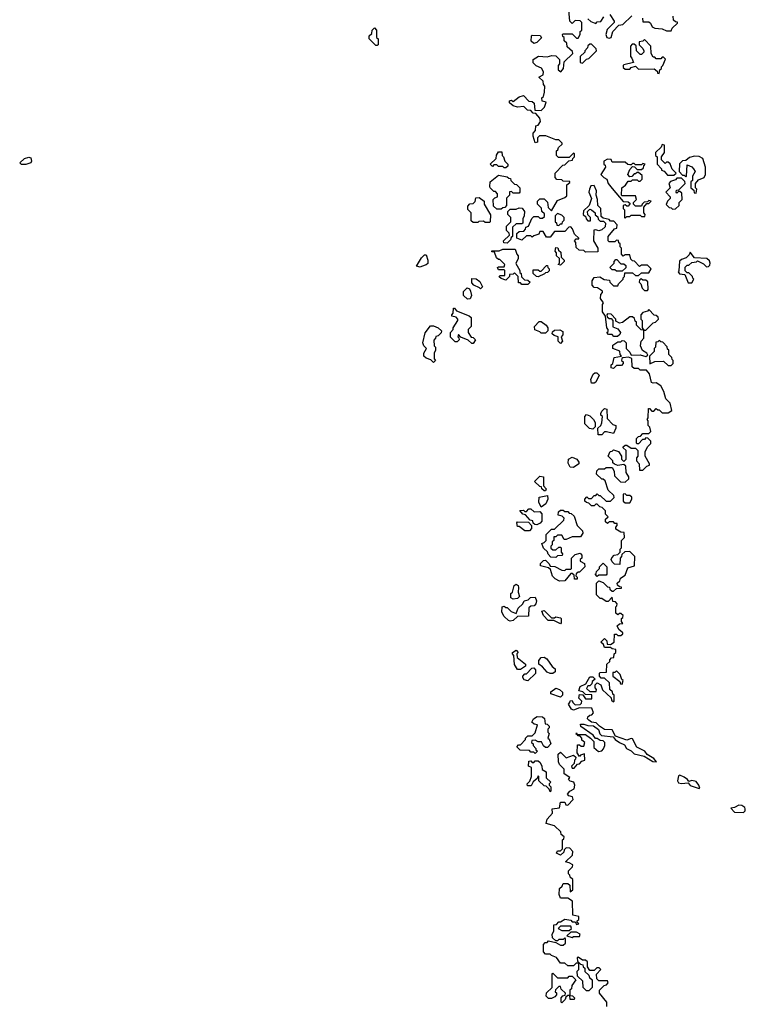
# Model space of a CAD drawing. Extents: x 2601477 to 2753313, y 449408 to 581029.
# Tile 77 of 203: x 2664292 to 2669208, y 489540 to 496215. Entities that reach past the tile are written whole.
import ezdxf

# ---------------------------------------------------------------- set-up
doc = ezdxf.new("R2010")
doc.units = 0

msp = doc.modelspace()

# ---------------------------------------------------------------- linework, layer by layer
at = {"layer": '0CON05XD'}
for points in [[(2668280, 494715), (2668280, 494745), (2668321.7, 494798.3), (2668338.3, 494801.7), (2668340, 494825), (2668318.3, 494848.3), (2668295, 494850), (2668285, 494860), (2668245, 494870), (2668231.7, 494881.7), (2668230, 494935), (2668210, 494955), (2668207.5, 494995), (2668197.5, 495025), (2668200, 495055), (2668185, 495090), (2668161.7, 495088.3), (2668153, 495067), (2668147.5, 495045), (2668167, 495003), (2668150, 494955), (2668111.7, 494918.3), (2668110, 494895), (2668128.3, 494878.3), (2668130, 494865), (2668141.7, 494851.7), (2668158.3, 494851.7), (2668160, 494875), (2668141.7, 494891.7), (2668140, 494915), (2668155, 494930), (2668167, 494927), (2668190, 494905), (2668191.7, 494891.7), (2668208.3, 494878.3), (2668211.7, 494861.7), (2668225, 494850), (2668248.3, 494848.3), (2668260, 494835), (2668258.3, 494811.7), (2668235, 494790), (2668215, 494782.5), (2668195, 494790), (2668182.5, 494787.5), (2668180, 494715), (2668210, 494665), (2668208.3, 494641.7), (2668125, 494640), (2668115, 494650), (2668081.7, 494651.7), (2668061.7, 494671.7), (2668060, 494705), (2668050, 494715), (2668061.7, 494728.3), (2668080, 494730), (2668080, 494735), (2668051.7, 494761.7), (2668038.3, 494798.3), (2668025, 494810), (2668011.7, 494808.3), (2667985, 494780), (2667915, 494780), (2667885, 494740), (2667861.7, 494741.7), (2667838.3, 494778.3), (2667815, 494780), (2667808.3, 494761.7), (2667775, 494750), (2667765, 494740), (2667755, 494750), (2667725, 494750), (2667695, 494720), (2667660, 494735), (2667660, 494765), (2667675, 494780), (2667708.3, 494781.7), (2667720, 494795), (2667721.7, 494808.3), (2667740, 494815), (2667761.7, 494868.3), (2667775, 494880), (2667805, 494880), (2667815, 494870), (2667835, 494870), (2667848.3, 494881.7), (2667848.3, 494898.3), (2667830, 494915), (2667828.3, 494938.3), (2667800, 494965), (2667800, 494985), (2667815, 495000), (2667845, 495000), (2667867, 494977), (2667871.7, 494941.7), (2667895, 494920), (2667935, 494990), (2667985, 495010), (2667998.3, 495021.7), (2668000, 495095), (2668018.3, 495111.7), (2668018.3, 495118.3), (2667975, 495120), (2667965, 495130), (2667931.7, 495131.7), (2667920, 495145), (2667920, 495175), (2667971.7, 495228.3), (2667985, 495230), (2668011.7, 495258.3), (2668038.3, 495261.7), (2668040, 495275), (2668050, 495285), (2668050, 495305), (2668045, 495310), (2668040, 495305), (2668015, 495280), (2667941.7, 495281.7), (2667930, 495295), (2667930, 495325), (2667938.3, 495331.7), (2667941.7, 495348.3), (2667968.3, 495371.7), (2667968.3, 495378.3), (2667945, 495400), (2667925, 495400), (2667857, 495427), (2667813, 495427), (2667800, 495415), (2667800, 495385), (2667785, 495380), (2667770, 495425), (2667770, 495445), (2667787, 495463), (2667790, 495495), (2667805, 495500), (2667820, 495525), (2667817, 495547), (2667788.3, 495578.3), (2667771.7, 495581.7), (2667755, 495600), (2667731.7, 495601.7), (2667707, 495627), (2667665, 495622.5), (2667635, 495630), (2667611.7, 495651.7), (2667610, 495665), (2667625, 495670), (2667635, 495660), (2667675, 495692.5), (2667705, 495700), (2667741.7, 495661.7), (2667765, 495660), (2667778.3, 495648.3), (2667781.7, 495601.7), (2667825, 495600), (2667847, 495623), (2667860, 495655), (2667831.7, 495661.7), (2667830, 495685), (2667840, 495695), (2667847, 495723), (2667850, 495765), (2667840, 495775), (2667838.3, 495798.3), (2667810, 495825), (2667838.3, 495841.7), (2667841.7, 495861.7), (2667826.4, 495886.4), (2667791.7, 495901.7), (2667771.7, 495921.7), (2667770, 495945), (2667807, 495967), (2667865, 495962.5), (2667898.3, 495971.7), (2667925, 495970), (2667950, 495945), (2667950, 495915), (2667940, 495905), (2667940, 495875), (2667958.3, 495861.7), (2667977, 495883), (2667981.7, 495928.3), (2668040, 495985), (2668038.3, 495998.3), (2668001.7, 496031.7), (2668000, 496055), (2667981.7, 496071.7), (2667980, 496095), (2667971.7, 496101.7), (2667970, 496115), (2667975, 496120), (2668035, 496120), (2668065, 496090), (2668075, 496090), (2668090, 496115), (2668090, 496135), (2668100, 496145), (2668100, 496195), (2668088.3, 496208.3), (2668055, 496210), (2668035, 496190), (2668020, 496205), (2668010, 496305)], [(2668141.7, 496221.7), (2668161.7, 496201.7), (2668195, 496190), (2668205, 496200), (2668228.3, 496201.7), (2668250, 496235)], [(2668289.3, 496249.3), (2668320, 496205), (2668320, 496195), (2668271.7, 496148.3), (2668262.5, 496115), (2668270, 496095), (2668285, 496090), (2668300, 496095), (2668310, 496135), (2668351.7, 496178.3), (2668378.3, 496181.7), (2668438.3, 496241.7)], [(2668512.5, 496225), (2668515, 496200), (2668555, 496200), (2668565, 496192.5), (2668577, 496167), (2668595, 496157.5), (2668645, 496152.5), (2668675, 496140), (2668705, 496140), (2668711.7, 496158.3), (2668748.3, 496191.7), (2668748.3, 496198.3), (2668735, 496200), (2668721.7, 496211.7), (2668718.3, 496238.3)], [(2666715, 496040), (2666705, 496040), (2666660, 496085), (2666660, 496105), (2666678.3, 496121.7), (2666680, 496145), (2666695, 496160), (2666710, 496145), (2666710, 496095), (2666720, 496085), (2666720, 496045), (2666715, 496040)], [(2667775, 496052.5), (2667758.3, 496068.3), (2667760, 496105), (2667765, 496110), (2667818.3, 496108.3), (2667828.3, 496091.7), (2667795, 496060), (2667775, 496052.5)], [(2668105, 495920), (2668131.7, 495948.3), (2668148.3, 495951.7), (2668200, 496005), (2668198.3, 496018.3), (2668165, 496050), (2668155, 496050), (2668141.7, 496038.3), (2668140, 496025), (2668120, 496005), (2668120, 495995), (2668090, 495965), (2668090, 495925), (2668105, 495920)], [(2668625, 495850), (2668630, 495875), (2668640, 495885), (2668640, 495895), (2668650, 495905), (2668668.3, 495948.3), (2668655, 495960), (2668645, 495960), (2668635, 495950), (2668605, 495950), (2668595, 495960), (2668585, 495960), (2668570, 495985), (2668567.5, 496035), (2668525, 496080), (2668515, 496070), (2668490, 496065), (2668490, 496045), (2668515, 496020), (2668520, 496005), (2668520, 495995), (2668505, 495980), (2668495, 495980), (2668470, 496005), (2668468.3, 496038.3), (2668455, 496050), (2668441.7, 496048.3), (2668430, 496035), (2668430, 495965), (2668440, 495955), (2668450, 495925), (2668385, 495910), (2668380, 495905), (2668381.7, 495891.7), (2668395, 495880), (2668425, 495880), (2668435, 495890), (2668465, 495900), (2668485, 495880), (2668591.7, 495881.7), (2668610, 495865), (2668613.6, 495853.6), (2668625, 495850)], [(2668725, 495160), (2668740, 495175), (2668711.7, 495201.7), (2668698.3, 495238.3), (2668685, 495250), (2668675, 495250), (2668665, 495240), (2668640, 495265), (2668640, 495285), (2668660, 495315), (2668660, 495365), (2668645, 495370), (2668638.3, 495351.7), (2668600, 495315), (2668600, 495295), (2668610, 495285), (2668610, 495235), (2668640, 495205), (2668640, 495195), (2668658.3, 495188.3), (2668681.7, 495161.7), (2668725, 495160)], [(2667585, 495210), (2667575, 495210), (2667565, 495220), (2667535, 495220), (2667525, 495230), (2667505, 495230), (2667495, 495220), (2667480, 495235), (2667520, 495275), (2667523, 495297), (2667535, 495320), (2667558.3, 495318.3), (2667560, 495295), (2667570, 495285), (2667580, 495255), (2667600, 495235), (2667598.3, 495221.7), (2667585, 495210)], [(2668875, 495040), (2668880, 495065), (2668870, 495075), (2668870, 495105), (2668891.7, 495128.3), (2668930, 495145), (2668937.5, 495165), (2668937.5, 495215), (2668920, 495275), (2668895, 495287.5), (2668865, 495290), (2668829.3, 495280.7), (2668805, 495260), (2668781.7, 495258.3), (2668763, 495237), (2668760, 495185), (2668781.7, 495161.7), (2668795, 495160), (2668805, 495150), (2668810, 495155), (2668815, 495230), (2668845, 495216.7), (2668856.7, 495205), (2668867.5, 495185), (2668850, 495155), (2668850, 495125), (2668840, 495115), (2668840, 495075), (2668858.3, 495058.3), (2668861.7, 495041.7), (2668875, 495040)], [(2664335, 495232.5), (2664305, 495232.5), (2664292.5, 495245), (2664325, 495273.3), (2664355, 495282.5), (2664368.3, 495278.3), (2664372.5, 495255), (2664367.5, 495245), (2664335, 495232.5)], [(2668395, 494870), (2668405, 494880), (2668425, 494880), (2668435, 494890), (2668495, 494890), (2668505, 494880), (2668528.3, 494881.7), (2668530, 494895), (2668520, 494905), (2668520, 494945), (2668541.7, 494968.3), (2668555, 494970), (2668570, 494985), (2668555, 494990), (2668545, 494980), (2668523, 494977), (2668510, 494965), (2668505, 494950), (2668465, 494950), (2668450, 494965), (2668450, 494975), (2668470, 494995), (2668465, 495020), (2668375, 495020), (2668370, 495025), (2668372.5, 495075), (2668396.4, 495093.6), (2668415, 495120), (2668435, 495120), (2668445, 495130), (2668475, 495130), (2668485, 495120), (2668495, 495120), (2668510, 495135), (2668508.3, 495158.3), (2668485, 495180), (2668475, 495180), (2668465, 495170), (2668455, 495170), (2668438.3, 495151.7), (2668425, 495150), (2668412.5, 495165), (2668425, 495200), (2668445, 495220), (2668458.3, 495218.3), (2668475, 495200), (2668505, 495200), (2668518.3, 495211.7), (2668520, 495225), (2668530, 495235), (2668515, 495240), (2668505, 495230), (2668465, 495230), (2668455, 495240), (2668445, 495240), (2668435, 495230), (2668425, 495230), (2668413, 495233), (2668395, 495250), (2668305, 495250), (2668298.3, 495268.3), (2668275, 495270), (2668250, 495255), (2668250, 495235), (2668258.3, 495228.3), (2668260, 495215), (2668230, 495165), (2668250, 495145), (2668270, 495135), (2668280, 495105), (2668305, 495070), (2668381.7, 494981.7), (2668415, 494980), (2668428.3, 494968.3), (2668415, 494950), (2668405, 494950), (2668395, 494960), (2668380, 494955), (2668380, 494935), (2668390, 494925), (2668390, 494875), (2668395, 494870)], [(2667555, 494930), (2667525, 494930), (2667501.7, 494951.7), (2667500, 494995), (2667511.7, 495008.3), (2667530, 495015), (2667530, 495035), (2667515, 495050), (2667505, 495050), (2667480, 495075), (2667477.5, 495085), (2667480, 495115), (2667535, 495160), (2667595, 495150), (2667605, 495140), (2667618.3, 495138.3), (2667620, 495125), (2667645, 495100), (2667658.3, 495098.3), (2667680, 495075), (2667680, 495045), (2667675, 495040), (2667635, 495040), (2667625, 495050), (2667611.7, 495048.3), (2667610, 495025), (2667590, 495005), (2667590, 494955), (2667578.3, 494941.7), (2667565, 494940), (2667555, 494930)], [(2668715, 494930), (2668735, 494932.5), (2668760, 494955), (2668760, 494975), (2668780, 494995), (2668778.3, 495038.3), (2668765, 495050), (2668755, 495050), (2668745, 495040), (2668740, 495045), (2668741.7, 495058.3), (2668758.3, 495061.7), (2668800, 495105), (2668798.3, 495118.3), (2668775, 495140), (2668745, 495140), (2668735, 495130), (2668701.7, 495118.3), (2668690, 495105), (2668700, 495075), (2668670, 495045), (2668700, 495015), (2668698.3, 495001.7), (2668680, 494985), (2668671.7, 494961.7), (2668691.7, 494941.7), (2668705, 494940), (2668715, 494930)], [(2667475, 494840), (2667445, 494840), (2667435, 494850), (2667403, 494847), (2667395, 494840), (2667365, 494840), (2667351.7, 494851.7), (2667350, 494905), (2667328.3, 494928.3), (2667328.3, 494951.7), (2667343, 494967), (2667365, 494970), (2667378.3, 494981.7), (2667381.7, 495008.3), (2667405, 495010), (2667440, 494985), (2667440, 494965), (2667481.7, 494891.7), (2667480, 494845), (2667475, 494840)], [(2667595, 494700), (2667571.7, 494701.7), (2667570, 494715), (2667610, 494755), (2667608.3, 494768.3), (2667590, 494785), (2667590, 494815), (2667620, 494845), (2667620, 494875), (2667600, 494895), (2667600, 494915), (2667615, 494930), (2667655, 494930), (2667675, 494940), (2667697, 494937), (2667712.5, 494915), (2667710, 494885), (2667700, 494865), (2667700, 494835), (2667695, 494830), (2667655, 494830), (2667631.7, 494808.3), (2667630, 494745), (2667621.7, 494738.3), (2667618.3, 494721.7), (2667595, 494700)], [(2667945, 494820), (2667955, 494830), (2667968.3, 494831.7), (2667970, 494845), (2667980, 494855), (2667980, 494875), (2667965, 494890), (2667935, 494900), (2667920, 494885), (2667920, 494845), (2667928.3, 494838.3), (2667931.7, 494821.7), (2667945, 494820)], [(2668058.3, 491201.7), (2668050, 491195), (2668048.3, 491171.7), (2668030, 491155), (2668035, 491140), (2668048.3, 491141.7), (2668071.7, 491168.3), (2668085, 491170), (2668101.7, 491188.3), (2668120, 491195), (2668118.3, 491238.3), (2668091.7, 491228.3), (2668085, 491220), (2668070, 491245), (2668071.7, 491298.3), (2668085, 491300), (2668095, 491290), (2668115, 491290), (2668120, 491315), (2668101.7, 491331.7), (2668100, 491345), (2668088.3, 491358.3), (2668075, 491360), (2668070, 491370), (2668061.7, 491371.7), (2668065, 491380), (2668070, 491370), (2668125, 491370), (2668160, 491345), (2668181.7, 491321.7), (2668181.7, 491281.7), (2668213, 491253), (2668235, 491257.5), (2668248.3, 491271.7), (2668256.4, 491293.6), (2668256.2, 491315), (2668246.2, 491326.2), (2668225, 491327.5), (2668205, 491342.5), (2668192.5, 491342.5), (2668176.7, 491365), (2668093.6, 491423.6), (2668091.7, 491438.3), (2668115, 491440), (2668140.7, 491430.7), (2668178.8, 491428.8), (2668213.9, 491403.9), (2668223.3, 491373.3), (2668233.3, 491363.3), (2668313.9, 491353.9), (2668327.5, 491335), (2668355, 491314), (2668389.1, 491299.1), (2668404.1, 491274.1), (2668435, 491259.2), (2668455, 491238.8), (2668522.2, 491222.2), (2668582.5, 491185), (2668607, 491183), (2668587.3, 491207.3), (2668544, 491234), (2668527.1, 491257.1), (2668474.3, 491284.3), (2668445, 491340), (2668435, 491342.5), (2668405, 491330), (2668328.3, 491358.3), (2668305, 491400), (2668255, 491403.3), (2668220, 491425), (2668198.3, 491448.3), (2668165, 491452.5), (2668147, 491467), (2668140, 491475), (2668141.7, 491488.3), (2668155, 491500), (2668168.3, 491501.7), (2668180, 491515), (2668168.3, 491548.3), (2668085, 491550), (2668045, 491533.3), (2668030.7, 491540.7), (2668010, 491575), (2668020, 491585), (2668021.7, 491598.3), (2668035, 491600), (2668040, 491585), (2668055, 491570), (2668088.3, 491571.7), (2668098.3, 491581.7), (2668100, 491595), (2668080, 491615), (2668085, 491640), (2668108.3, 491638.3), (2668125, 491610), (2668168.3, 491611.7), (2668168.3, 491638.3), (2668125, 491640), (2668108.3, 491658.3), (2668080, 491665), (2668090, 491695), (2668128.3, 491711.7), (2668155, 491760), (2668175, 491760), (2668190, 491745), (2668171.7, 491728.3), (2668168.3, 491711.7), (2668155, 491700), (2668141.7, 491698.3), (2668131.7, 491681.7), (2668155, 491660), (2668198.3, 491661.7), (2668200, 491675), (2668190, 491685), (2668190, 491705), (2668205, 491720), (2668230, 491705), (2668241.7, 491671.7), (2668298.3, 491618.3), (2668301.7, 491601.7), (2668315, 491590), (2668320, 491595), (2668320, 491635), (2668311.7, 491641.7), (2668308.3, 491658.3), (2668290, 491675), (2668288.3, 491718.3), (2668255, 491750), (2668231.7, 491751.7), (2668220, 491765), (2668220, 491785), (2668225, 491790), (2668268.3, 491791.7), (2668270, 491845), (2668290, 491865), (2668290, 491875), (2668301.7, 491888.3), (2668318.3, 491891.7), (2668320, 491915), (2668330, 491925), (2668330, 491945), (2668305, 491950), (2668295, 491960), (2668255, 491960), (2668248.3, 491978.3), (2668230, 491995), (2668255, 492020), (2668270, 492005), (2668271.7, 491981.7), (2668295, 491980), (2668320, 491995), (2668321.7, 492048.3), (2668335, 492050), (2668345, 492040), (2668365, 492040), (2668378.3, 492051.7), (2668378.3, 492058.3), (2668351.7, 492081.7), (2668340, 492105), (2668355, 492120), (2668378.3, 492121.7), (2668370, 492135), (2668370, 492155), (2668378.3, 492161.7), (2668380, 492175), (2668365, 492190), (2668355, 492190), (2668345, 492180), (2668331.7, 492191.7), (2668330, 492235), (2668338.3, 492241.7), (2668340, 492255), (2668328.3, 492268.3), (2668311.7, 492271.7), (2668305, 492300), (2668278.3, 492271.7), (2668265, 492270), (2668235, 492290), (2668225, 492290), (2668200, 492315), (2668200, 492395), (2668215, 492410), (2668245, 492400), (2668275, 492370), (2668288.3, 492368.3), (2668290, 492355), (2668305, 492340), (2668315, 492340), (2668335, 492360), (2668368.3, 492361.7), (2668368.3, 492368.3), (2668355, 492370), (2668341.7, 492381.7), (2668340, 492395), (2668358.3, 492411.7), (2668361.7, 492428.3), (2668395, 492450), (2668411.7, 492498.3), (2668458.3, 492511.7), (2668460, 492575), (2668425, 492610), (2668391.7, 492608.3), (2668371.7, 492588.3), (2668370, 492575), (2668360, 492565), (2668358.3, 492521.7), (2668323, 492523), (2668305, 492540), (2668300, 492555), (2668303, 492567), (2668320, 492585), (2668345, 492590), (2668360, 492605), (2668360, 492625), (2668370, 492635), (2668370, 492685), (2668390, 492705), (2668388.3, 492738.3), (2668365, 492740), (2668331.7, 492761.7), (2668330, 492775), (2668340, 492785), (2668340, 492800), (2668325, 492800), (2668315, 492810), (2668285, 492810), (2668275, 492800), (2668261.7, 492811.7), (2668261.7, 492828.3), (2668280, 492845), (2668261.7, 492861.7), (2668260, 492885), (2668238.3, 492908.3), (2668221.7, 492911.7), (2668205, 492930), (2668195, 492930), (2668185, 492920), (2668165, 492920), (2668148.3, 492938.3), (2668131.7, 492941.7), (2668121.7, 492951.7), (2668120, 492965), (2668135, 492980), (2668145, 492970), (2668165, 492970), (2668185, 492990), (2668195, 492990), (2668205, 493000), (2668215, 492990), (2668225, 492990), (2668265, 492950), (2668295, 492950), (2668320, 492975), (2668318.3, 492988.3), (2668280, 493025), (2668258.3, 493088.3), (2668245, 493100), (2668235, 493100), (2668200, 493135), (2668203, 493157), (2668215, 493170), (2668255, 493170), (2668265, 493180), (2668305, 493180), (2668320, 493155), (2668321.7, 493121.7), (2668361.7, 493081.7), (2668395, 493080), (2668418.3, 493101.7), (2668420, 493115), (2668400, 493145), (2668398.3, 493188.3), (2668385, 493200), (2668345, 493192.5), (2668321.7, 493201.7), (2668311.7, 493211.7), (2668310, 493225), (2668280, 493255), (2668291.7, 493288.3), (2668305, 493290), (2668315, 493300), (2668348.3, 493288.3), (2668370, 493255), (2668370, 493235), (2668385, 493220), (2668400, 493235), (2668400, 493295), (2668381.7, 493311.7), (2668381.7, 493318.3), (2668395, 493330), (2668405, 493330), (2668435, 493310), (2668465, 493310), (2668480, 493295), (2668480, 493255), (2668470, 493245), (2668470, 493225), (2668490, 493205), (2668491.7, 493161.7), (2668515, 493160), (2668541.7, 493188.3), (2668560, 493195), (2668560, 493205), (2668530, 493255), (2668530, 493285), (2668545, 493320), (2668568.3, 493341.7), (2668567, 493357), (2668548.3, 493378.3), (2668535, 493380), (2668525, 493370), (2668511.7, 493368.3), (2668485, 493340), (2668475, 493340), (2668470, 493345), (2668470, 493375), (2668485, 493390), (2668498.3, 493391.7), (2668515, 493410), (2668555, 493410), (2668567, 493423), (2668561.7, 493451.7), (2668550, 493465), (2668550, 493495), (2668542.5, 493505), (2668550, 493515), (2668551.7, 493578.3), (2668558.3, 493578.3), (2668575, 493560), (2668588.3, 493561.7), (2668605, 493580), (2668615, 493570), (2668625, 493570), (2668645, 493550), (2668685, 493550), (2668710, 493565), (2668700, 493615), (2668670, 493645), (2668656.7, 493695), (2668635, 493732.5), (2668605, 493752.5), (2668585, 493750), (2668572.5, 493755), (2668560, 493815), (2668538.3, 493838.3), (2668495, 493840), (2668485, 493850), (2668455, 493850), (2668441.7, 493861.7), (2668438.3, 493918.3), (2668417.5, 493927.5), (2668378.3, 493921.7), (2668371.7, 493918.3), (2668370, 493905), (2668380, 493895), (2668380, 493885), (2668368.3, 493871.7), (2668335, 493870), (2668315, 493850), (2668300, 493855), (2668300, 493875), (2668310, 493885), (2668320, 493925), (2668370, 493935), (2668360, 493945), (2668358.3, 493968.3), (2668310, 493985), (2668311.7, 494008.3), (2668345, 494030), (2668365, 494030), (2668375, 494040), (2668388.3, 494038.3), (2668400, 494025), (2668400, 493985), (2668425, 493960), (2668435, 493940), (2668495, 493942.5), (2668535, 493932.5), (2668548.3, 493941.7), (2668540, 493955), (2668511.7, 493971.7), (2668497.5, 494005), (2668502.5, 494035), (2668520, 494055), (2668520, 494110), (2668501.7, 494111.7), (2668470, 494145), (2668470, 494165), (2668461.7, 494171.7), (2668458.3, 494188.3), (2668445, 494200), (2668425, 494200), (2668377, 494163), (2668355, 494157.5), (2668331.7, 494171.7), (2668330, 494185), (2668298.3, 494218.3), (2668275, 494220), (2668270, 494215), (2668271.7, 494201.7), (2668285, 494190), (2668298.3, 494188.3), (2668310, 494175), (2668311.7, 494131.7), (2668345, 494120), (2668362.5, 494095), (2668358.3, 494081.7), (2668341.7, 494068.3), (2668318.3, 494068.3), (2668305, 494080), (2668281.7, 494081.7), (2668270, 494095), (2668278.3, 494101.7), (2668280, 494115), (2668270, 494125), (2668260, 494205), (2668240, 494235), (2668240, 494285), (2668247.5, 494295), (2668227.5, 494325), (2668228.3, 494351.7), (2668240, 494365), (2668240, 494375), (2668207, 494397), (2668185, 494400), (2668170, 494415), (2668170, 494445), (2668185, 494467.5), (2668221.7, 494471.7), (2668253, 494453), (2668288.3, 494448.3), (2668290, 494435), (2668315, 494410), (2668345, 494410), (2668350, 494425), (2668380, 494455), (2668380, 494465), (2668390, 494475), (2668391.7, 494498.3), (2668445, 494500), (2668465, 494480), (2668485, 494480), (2668505, 494500), (2668555, 494500), (2668570, 494525), (2668545, 494550), (2668505, 494550), (2668491.7, 494541.7), (2668458.3, 494578.3), (2668445, 494580), (2668431.7, 494591.7), (2668425, 494620), (2668395, 494620), (2668381.7, 494611.7), (2668370, 494625), (2668370, 494665), (2668360, 494675), (2668360, 494695), (2668351.7, 494701.7), (2668348.3, 494718.3), (2668335, 494720), (2668325, 494710), (2668285, 494710), (2668280, 494715)], [(2667005, 494537.5), (2666980, 494545), (2667015, 494600), (2667035, 494620), (2667045, 494620), (2667057.5, 494585), (2667057, 494563), (2667047, 494553), (2667015, 494542.5), (2667005, 494537.5)], [(2667735, 494420), (2667695, 494420), (2667685, 494430), (2667671.7, 494431.7), (2667670, 494475), (2667645, 494500), (2667635, 494490), (2667611.7, 494488.3), (2667610, 494475), (2667585, 494450), (2667555, 494460), (2667541.7, 494471.7), (2667545, 494480), (2667578.3, 494481.7), (2667580, 494515), (2667575, 494520), (2667535, 494520), (2667530, 494535), (2667535, 494540), (2667575, 494540), (2667580, 494555), (2667545, 494590), (2667535, 494590), (2667521.7, 494601.7), (2667508.3, 494638.3), (2667491.7, 494641.7), (2667491.7, 494648.3), (2667541.7, 494648.3), (2667565, 494660), (2667648.3, 494658.3), (2667660, 494625), (2667670, 494615), (2667670, 494595), (2667653, 494563), (2667680, 494515), (2667681.7, 494501.7), (2667690, 494495), (2667691.7, 494471.7), (2667711.7, 494451.7), (2667735, 494450), (2667750, 494435), (2667735, 494420)], [(2667955, 494550), (2667940, 494555), (2667950, 494565), (2667950, 494595), (2667930, 494615), (2667930, 494635), (2667920, 494645), (2667925, 494670), (2667938.3, 494668.3), (2667941.7, 494651.7), (2667958.3, 494638.3), (2667960, 494605), (2667980, 494585), (2667980, 494575), (2667955, 494550)], [(2668845, 494430), (2668860, 494455), (2668851.7, 494461.7), (2668850, 494475), (2668825, 494500), (2668815, 494500), (2668801.7, 494511.7), (2668801.7, 494538.3), (2668815, 494550), (2668825, 494550), (2668845, 494570), (2668877, 494573), (2668885, 494580), (2668925, 494560), (2668945, 494540), (2668958.3, 494541.7), (2668968.3, 494551.7), (2668970, 494565), (2668965, 494580), (2668947, 494597), (2668865, 494600), (2668835, 494640), (2668828.3, 494621.7), (2668808.3, 494601.7), (2668775, 494590), (2668761.7, 494578.3), (2668757.5, 494512.5), (2668752.5, 494505), (2668763, 494493), (2668798.3, 494488.3), (2668821.7, 494431.7), (2668845, 494430)], [(2668375, 494510), (2668335, 494510), (2668325, 494520), (2668305, 494520), (2668290, 494535), (2668320, 494565), (2668320, 494575), (2668331.7, 494588.3), (2668338.3, 494588.3), (2668365, 494560), (2668385, 494560), (2668398.3, 494548.3), (2668398.3, 494531.7), (2668375, 494510)], [(2667805, 494472.5), (2667793, 494473), (2667770, 494495), (2667771.7, 494518.3), (2667805, 494520), (2667815, 494510), (2667825, 494510), (2667861.7, 494548.3), (2667868.3, 494548.3), (2667870, 494535), (2667880, 494525), (2667878.3, 494511.7), (2667868.3, 494501.7), (2667855, 494500), (2667848.3, 494491.7), (2667805, 494472.5)], [(2667415, 494390), (2667408.3, 494398.3), (2667370, 494415), (2667355, 494430), (2667355, 494460), (2667385, 494457.5), (2667409.3, 494439.3), (2667427.5, 494405), (2667415, 494390)], [(2668545, 494380), (2668550, 494385), (2668548.3, 494438.3), (2668535, 494450), (2668515, 494450), (2668501.7, 494458.3), (2668491.7, 494448.3), (2668490, 494435), (2668500, 494425), (2668510, 494395), (2668525, 494380), (2668545, 494380)], [(2667325, 494320), (2667300, 494345), (2667298.3, 494371.7), (2667323, 494397), (2667339.3, 494389.3), (2667347.5, 494375), (2667352.5, 494345), (2667345, 494322.5), (2667325, 494320)], [(2667365, 494020), (2667355, 494020), (2667331.7, 494041.7), (2667281.7, 494061.7), (2667265, 494080), (2667260, 494065), (2667268.3, 494058.3), (2667270, 494045), (2667255, 494030), (2667241.7, 494031.7), (2667211.7, 494061.7), (2667210, 494095), (2667230, 494115), (2667230, 494125), (2667260, 494175), (2667260, 494185), (2667248.3, 494198.3), (2667220, 494205), (2667220, 494215), (2667230, 494225), (2667231.7, 494258.3), (2667238.3, 494258.3), (2667251.7, 494241.7), (2667337, 494207), (2667350, 494195), (2667350, 494135), (2667330, 494115), (2667330, 494095), (2667351.7, 494061.7), (2667365, 494060), (2667380, 494045), (2667365, 494020)], [(2668535, 494110), (2668585, 494160), (2668600, 494165), (2668620, 494185), (2668618.3, 494198.3), (2668605, 494210), (2668591.7, 494211.7), (2668555, 494250), (2668545, 494240), (2668515, 494230), (2668500, 494215), (2668500, 494185), (2668510, 494175), (2668510, 494125), (2668520, 494110), (2668535, 494110)], [(2667855, 494090), (2667825, 494090), (2667815, 494100), (2667781.7, 494111.7), (2667780, 494135), (2667811.7, 494168.3), (2667825, 494170), (2667860, 494145), (2667870, 494125), (2667870, 494105), (2667855, 494090)], [(2667095, 493890), (2667078.3, 493908.3), (2667045, 493920), (2667030, 493935), (2667030, 493955), (2667047.5, 493985), (2667030, 494005), (2667022.5, 494025), (2667038.3, 494091.7), (2667075, 494140), (2667095, 494140), (2667127, 494127), (2667150, 494105), (2667148.3, 494091.7), (2667128.3, 494071.7), (2667111.7, 494068.3), (2667110, 494055), (2667098.3, 494041.7), (2667100, 494005), (2667110, 493995), (2667110, 493975), (2667100, 493955), (2667100, 493915), (2667110, 493905), (2667095, 493890)], [(2667955, 494020), (2667940, 494035), (2667940, 494065), (2667913, 494073), (2667900, 494085), (2667901.7, 494098.3), (2667915, 494110), (2667951.7, 494111.7), (2667971.7, 494101.7), (2667971.7, 494078.3), (2667960, 494065), (2667970, 494035), (2667955, 494020)], [(2668705, 493870), (2668720, 493885), (2668720, 493905), (2668711.7, 493911.7), (2668710, 493925), (2668690, 493945), (2668690, 493975), (2668681.7, 493981.7), (2668678.3, 493998.3), (2668648.3, 494028.3), (2668635, 494030), (2668625, 494040), (2668615, 494030), (2668601.7, 494028.3), (2668600, 493995), (2668590, 493985), (2668590, 493965), (2668560, 493935), (2668561.7, 493881.7), (2668595, 493897.5), (2668655, 493900), (2668685, 493870), (2668705, 493870)], [(2668185, 493750), (2668165, 493750), (2668162.5, 493775), (2668177, 493813), (2668188.3, 493821.7), (2668201.7, 493821.7), (2668217.5, 493805), (2668195, 493757.5), (2668185, 493750)], [(2668235, 493400), (2668211.7, 493401.7), (2668210, 493445), (2668230, 493465), (2668237, 493483), (2668240, 493525), (2668230, 493535), (2668230, 493545), (2668235, 493560), (2668255, 493580), (2668270, 493575), (2668271.7, 493511.7), (2668311.7, 493471.7), (2668330, 493465), (2668330, 493445), (2668315, 493410), (2668268.3, 493421.7), (2668255, 493420), (2668235, 493400)], [(2668175, 493440), (2668153, 493443), (2668120, 493475), (2668120, 493525), (2668132.5, 493537.5), (2668155, 493530), (2668180, 493505), (2668190, 493485), (2668190, 493455), (2668175, 493440)], [(2668045, 493180), (2668021.7, 493181.7), (2668008.3, 493208.3), (2668010, 493235), (2668035, 493250), (2668066.4, 493236.4), (2668080, 493215), (2668080, 493205), (2668045, 493180)], [(2667855, 493020), (2667845, 493020), (2667830, 493035), (2667828.3, 493048.3), (2667815, 493050), (2667780, 493085), (2667815, 493120), (2667840, 493115), (2667840, 493055), (2667860, 493035), (2667855, 493020)], [(2667825, 492910), (2667810, 492945), (2667811.7, 492978.3), (2667868.3, 492988.3), (2667870, 492965), (2667857, 492933), (2667825, 492910)], [(2668425, 492940), (2668440, 492965), (2668438.3, 492978.3), (2668425, 492990), (2668405, 492990), (2668395, 493000), (2668381.7, 492998.3), (2668381.7, 492951.7), (2668395, 492940), (2668425, 492940)], [(2667795, 492790), (2667781.7, 492791.7), (2667771.7, 492801.7), (2667768.3, 492818.3), (2667751.7, 492821.7), (2667718.3, 492858.3), (2667701.7, 492861.7), (2667681.7, 492888.3), (2667705, 492890), (2667715, 492880), (2667725, 492880), (2667741.7, 492898.3), (2667755, 492900), (2667778.3, 492878.3), (2667815, 492880), (2667830, 492865), (2667830, 492815), (2667818.3, 492801.7), (2667795, 492790)], [(2667925, 492570), (2667891.7, 492571.7), (2667871.7, 492591.7), (2667868.3, 492608.3), (2667841.7, 492631.7), (2667830, 492665), (2667845, 492670), (2667860, 492685), (2667860, 492725), (2667871.7, 492738.3), (2667895, 492760), (2667915, 492760), (2667978.3, 492821.7), (2667980, 492835), (2667968.3, 492848.3), (2667940, 492855), (2667941.7, 492878.3), (2667955, 492890), (2667975, 492890), (2667985, 492880), (2668005, 492880), (2668015, 492870), (2668028.3, 492868.3), (2668048.3, 492848.3), (2668070, 492785), (2668105, 492750), (2668107.5, 492735), (2668091.7, 492708.3), (2668035, 492710), (2667995, 492690), (2667981.7, 492691.7), (2667965, 492720), (2667935, 492720), (2667925, 492710), (2667911.7, 492708.3), (2667910, 492685), (2667900, 492675), (2667900, 492655), (2667890, 492645), (2667891.7, 492631.7), (2667905, 492620), (2667925, 492620), (2667945, 492640), (2667955, 492640), (2667960, 492635), (2667960, 492605), (2667970, 492595), (2667968.3, 492581.7), (2667935, 492580), (2667925, 492570)], [(2667745, 492750), (2667715, 492750), (2667675, 492780), (2667665, 492780), (2667660, 492805), (2667665, 492810), (2667738.3, 492808.3), (2667760, 492785), (2667760, 492765), (2667745, 492750)], [(2667948.3, 492408.3), (2667920, 492425), (2667903, 492443), (2667888.3, 492488.3), (2667875, 492500), (2667821.7, 492511.7), (2667821.7, 492528.3), (2667841.7, 492548.3), (2667855, 492550), (2667880, 492525), (2667885, 492510), (2667917, 492507), (2667965, 492482.5), (2667985, 492480), (2667995, 492490), (2668025, 492490), (2668030, 492495), (2668030, 492565), (2668055, 492590), (2668088.3, 492598.3), (2668100, 492585), (2668100, 492565), (2668090, 492555), (2668090, 492545), (2668118.3, 492528.3), (2668120, 492505), (2668085, 492470), (2668075, 492470), (2668061.7, 492458.3), (2668060, 492445), (2668070, 492435), (2668068.3, 492421.7), (2668051.7, 492421.7), (2668048.3, 492448.3), (2668035, 492460), (2668025, 492460), (2667985, 492410), (2667948.3, 492408.3)], [(2668205, 492440), (2668190, 492455), (2668198.3, 492461.7), (2668200, 492475), (2668220, 492495), (2668220, 492505), (2668245, 492530), (2668270, 492505), (2668270, 492455), (2668265, 492450), (2668215, 492450), (2668205, 492440)], [(2667635, 492287.5), (2667620, 492295), (2667620, 492325), (2667630, 492335), (2667641.7, 492378.3), (2667655, 492387.5), (2667668.3, 492378.3), (2667672.5, 492365), (2667670, 492335), (2667677.5, 492305), (2667665, 492290), (2667635, 492287.5)], [(2667615, 492137.5), (2667603, 492143), (2667575, 492170), (2667558.3, 492198.3), (2667560, 492235), (2667575, 492240), (2667585, 492230), (2667595, 492230), (2667623, 492203), (2667655, 492190), (2667670, 492225), (2667700, 492255), (2667710, 492275), (2667737, 492283), (2667753, 492297), (2667785, 492300), (2667792.5, 492275), (2667790, 492255), (2667778.3, 492241.7), (2667755, 492240), (2667741.7, 492228.3), (2667738.3, 492171.7), (2667665, 492170), (2667635, 492142.5), (2667615, 492137.5)], [(2667955, 492120), (2667911.7, 492141.7), (2667871.7, 492141.7), (2667840, 492175), (2667830, 492205), (2667845, 492210), (2667895, 492160), (2667915, 492160), (2667925, 492167.5), (2667955, 492160), (2667960, 492155), (2667960, 492125), (2667955, 492120)], [(2667685, 491810), (2667665, 491810), (2667643.6, 491843.6), (2667640, 491905), (2667630, 491915), (2667630, 491925), (2667655, 491940), (2667670, 491925), (2667660, 491915), (2667661.7, 491891.7), (2667720, 491845), (2667718.3, 491831.7), (2667685, 491810)], [(2667905, 491782.5), (2667885, 491782.5), (2667865, 491792.5), (2667835, 491827.5), (2667810, 491845), (2667808.3, 491871.7), (2667825, 491890), (2667845, 491892.5), (2667863, 491883), (2667900.7, 491830.7), (2667920, 491815), (2667920, 491795), (2667905, 491782.5)], [(2667735, 491732.5), (2667710.7, 491740.7), (2667700, 491755), (2667700, 491765), (2667715, 491780), (2667725, 491780), (2667761.7, 491818.3), (2667775, 491820), (2667787, 491807), (2667787, 491783), (2667735, 491732.5)], [(2668375, 491710), (2668380, 491735), (2668371.7, 491741.7), (2668360, 491775), (2668335, 491800), (2668325, 491790), (2668311.7, 491788.3), (2668310, 491765), (2668358.3, 491728.3), (2668361.7, 491711.7), (2668375, 491710)], [(2667955, 491622.5), (2667890, 491645), (2667891.7, 491658.3), (2667925, 491682.5), (2667950, 491675), (2667970, 491655), (2667970, 491635), (2667955, 491622.5)], [(2667785, 491240), (2667775, 491250), (2667755, 491250), (2667745, 491260), (2667683, 491263), (2667660, 491285), (2667671.7, 491298.3), (2667685, 491300), (2667720, 491335), (2667720, 491345), (2667735, 491360), (2667765, 491360), (2667785, 491380), (2667800, 491435), (2667778.3, 491438.3), (2667763, 491453), (2667773.6, 491476.4), (2667798.3, 491491.7), (2667835, 491490), (2667847, 491477), (2667851.7, 491441.7), (2667865, 491440), (2667880, 491425), (2667880, 491415), (2667870, 491405), (2667870, 491385), (2667880, 491375), (2667870, 491345), (2667878.3, 491338.3), (2667890, 491305), (2667868.3, 491281.7), (2667855, 491280), (2667841.7, 491291.7), (2667828.3, 491318.3), (2667805, 491320), (2667785, 491330), (2667761.7, 491328.3), (2667760, 491315), (2667770, 491305), (2667770, 491295), (2667790, 491275), (2667790, 491265), (2667800, 491255), (2667785, 491240)], [(2668270, 489525), (2668270, 489555), (2668220, 489615), (2668220, 489635), (2668251.7, 489668.3), (2668268.3, 489671.7), (2668280, 489685), (2668275, 489700), (2668215, 489700), (2668201.7, 489711.7), (2668200, 489745), (2668230, 489775), (2668218.3, 489788.3), (2668201.7, 489788.3), (2668185, 489770), (2668155, 489770), (2668140, 489795), (2668138.3, 489828.3), (2668125, 489840), (2668105, 489840), (2668075, 489860), (2668070, 489855), (2668071.7, 489831.7), (2668091.7, 489811.7), (2668108.3, 489808.3), (2668110, 489795), (2668120, 489785), (2668121.7, 489761.7), (2668148.3, 489738.3), (2668151.7, 489721.7), (2668170, 489705), (2668170, 489655), (2668148.3, 489631.7), (2668131.7, 489631.7), (2668110, 489655), (2668107, 489697), (2668071.7, 489731.7), (2668070, 489765), (2668080, 489775), (2668080, 489820), (2668061.7, 489818.3), (2668045, 489800), (2668005, 489800), (2667985, 489820), (2667955, 489820), (2667928.3, 489858.3), (2667895, 489870), (2667885, 489880), (2667855, 489880), (2667840, 489895), (2667840, 489945), (2667851.7, 489958.3), (2667865, 489960), (2667875, 489970), (2667925, 489960), (2667955, 489940), (2667975, 489940), (2667990, 489955), (2667990, 489985), (2667985, 489990), (2667975, 489980), (2667945, 489980), (2667935, 489970), (2667925, 489970), (2667901.7, 489991.7), (2667900, 490015), (2667910, 490035), (2667911.7, 490078.3), (2667928.3, 490081.7), (2667945, 490100), (2667955, 490100), (2667985, 490117.5), (2668025, 490110), (2668035, 490100), (2668055, 490100), (2668065, 490080), (2668080, 490085), (2668070, 490095), (2668070, 490105), (2668080, 490115), (2668080, 490135), (2668040, 490145), (2668038.3, 490238.3), (2668005, 490260), (2667955, 490260), (2667947.5, 490285), (2667950, 490325), (2667968.3, 490341.7), (2667975, 490360), (2668005, 490360), (2668018.3, 490348.3), (2668021.7, 490301.7), (2668040, 490315), (2668040, 490385), (2668021.7, 490401.7), (2668020, 490415), (2668010, 490425), (2668010, 490445), (2668038.3, 490471.7), (2668040, 490485), (2668015, 490500), (2667990, 490505), (2668038.3, 490551.7), (2668040, 490575), (2668018.3, 490598.3), (2667995, 490600), (2667981.7, 490588.3), (2667978.3, 490571.7), (2667955, 490550), (2667930, 490565), (2667935, 490580), (2667955, 490580), (2667970, 490595), (2667970, 490655), (2667978.3, 490661.7), (2667980, 490675), (2667961.7, 490691.7), (2667958.3, 490708.3), (2667915, 490750), (2667860, 490765), (2667866.7, 490795), (2667902.5, 490835), (2667900, 490865), (2667948.3, 490871.7), (2667955, 490910), (2667985, 490910), (2667991.7, 490891.7), (2668005, 490890), (2668041.7, 490928.3), (2668036.7, 490946.7), (2668013, 490953), (2668002.5, 490965), (2668020, 490985), (2668048.3, 491001.7), (2668052.5, 491025), (2668047, 491047), (2668021.7, 491051.7), (2668010, 491065), (2668018.3, 491078.3), (2667981.7, 491101.7), (2667980, 491135), (2667950, 491165), (2667943, 491183), (2667940, 491235), (2667955, 491250), (2667995, 491210), (2668045, 491230), (2668060, 491215), (2668058.3, 491201.7)], [(2667885, 490980), (2667878.3, 490998.3), (2667858.3, 491018.3), (2667845, 491020), (2667810, 491055), (2667810, 491085), (2667805, 491090), (2667798.3, 491071.7), (2667771.7, 491048.3), (2667758.3, 491021.7), (2667731.7, 491021.7), (2667730, 491035), (2667748.3, 491051.7), (2667760, 491085), (2667760, 491145), (2667740, 491155), (2667741.7, 491188.3), (2667755, 491190), (2667765, 491180), (2667775, 491180), (2667785, 491190), (2667805, 491190), (2667818.3, 491178.3), (2667830, 491155), (2667831.7, 491131.7), (2667860, 491115), (2667860, 491075), (2667890, 491045), (2667880, 491035), (2667880, 491025), (2667890, 491015), (2667890, 490985), (2667885, 490980)], [(2668895, 491003.8), (2668900, 491005), (2668893.3, 491025), (2668875, 491050), (2668845, 491056.2), (2668825, 491050), (2668817.5, 491065), (2668795, 491080), (2668765, 491092.5), (2668755, 491090), (2668749.2, 491055), (2668755, 491041.2), (2668775, 491036), (2668821.7, 491041.7), (2668835, 491023.3), (2668895, 491003.8)], [(2669195, 490840), (2669207.7, 490852.3), (2669208, 490865), (2669203.8, 490875), (2669185, 490887.5), (2669165, 490889.2), (2669135, 490873.3), (2669110, 490870), (2669135, 490843.3), (2669195, 490840)], [(2668015, 490040), (2668030, 490055), (2668025, 490070), (2667955, 490070), (2667940, 490055), (2667965, 490040), (2668015, 490040)], [(2668035, 489992.5), (2668045, 490000), (2668085, 490000), (2668090, 490015), (2668065, 490030), (2668025, 490030), (2668000, 490005), (2668035, 489992.5)], [(2667965, 489550), (2667960, 489555), (2667960, 489585), (2667971.7, 489598.3), (2667988.3, 489601.7), (2667990, 489615), (2667961.7, 489641.7), (2667955, 489660), (2667945, 489660), (2667921.7, 489638.3), (2667920, 489625), (2667928.3, 489618.3), (2667930, 489605), (2667918.3, 489591.7), (2667895, 489580), (2667875, 489580), (2667860, 489595), (2667861.7, 489618.3), (2667900, 489655), (2667900, 489745), (2667905, 489750), (2667935, 489720), (2668005, 489720), (2668015, 489730), (2668035, 489730), (2668060, 489705), (2668033, 489667), (2668030, 489645), (2668020, 489635), (2668020, 489600), (2668038.3, 489598.3), (2668050, 489585), (2668048.3, 489571.7), (2668021.7, 489571.7), (2668020, 489600), (2668005, 489600), (2667991.7, 489588.3), (2667988.3, 489571.7), (2667965, 489550)]]:
    msp.add_lwpolyline(points, dxfattribs=at)

doc.saveas('drawing.dxf')
